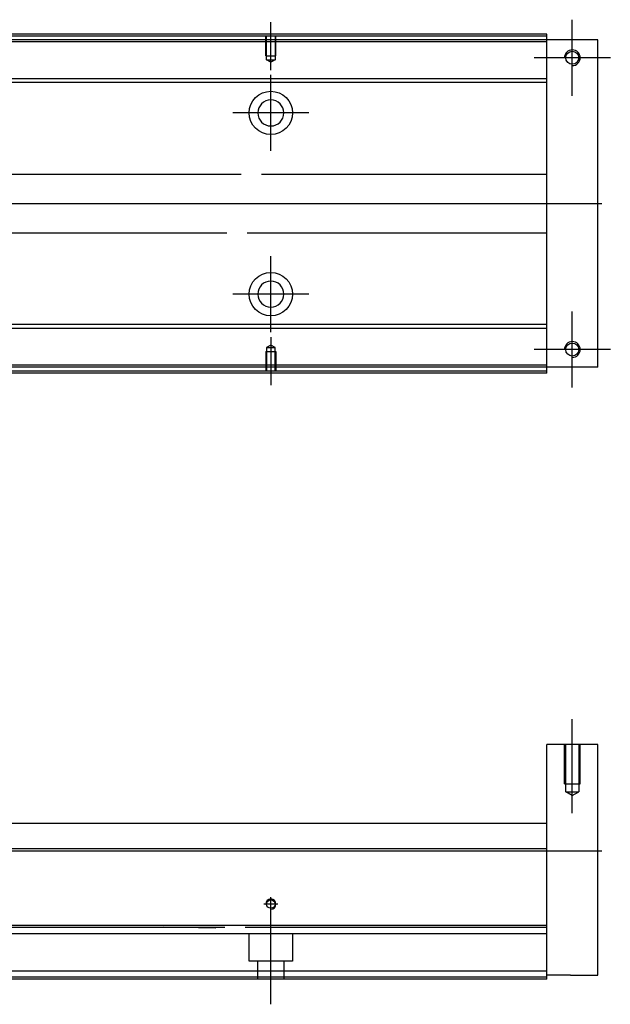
# Model space of a CAD drawing. Header units: millimetres. Extents: x -386 to 3135, y -1989 to 860.
# Tile 20 of 41: x 64 to 214, y -319 to -69. Entities that reach past the tile are written whole.
import ezdxf
from ezdxf.lldxf.tags import DXFTag

# ---------------------------------------------------------------- set-up
doc = ezdxf.new("R2010")
doc.units = ezdxf.units.MM
doc.layers.get('0').update_dxf_attribs({"linetype": 'CONTINUOUS'})
tags = doc.linetypes.add('DASHED', pattern=[25.72, 12.86, -12.86]).pattern_tags.tags
tags[6:7] = [DXFTag(74, 4), DXFTag(75, 0), DXFTag(340, '0'), DXFTag(46, 0.0), DXFTag(50, 0.0), DXFTag(44, 0.0), DXFTag(45, 0.0)]
tags[4:5] = [DXFTag(74, 4), DXFTag(75, 0), DXFTag(340, '0'), DXFTag(46, 0.0), DXFTag(50, 0.0), DXFTag(44, 0.0), DXFTag(45, 0.0)]

msp = doc.modelspace()

# ---------------------------------------------------------------- linework, layer by layer
at = {"ltscale": 0.2}
for p, q in [((127.55, -81.9), (127.55, -69.75)), ((204.05, -88.4), (204.05, -69.1)), ((213.7, -78.75), (194.4, -78.75)), ((127.55, -102.4), (127.55, -83.1)), ((137.2, -92.75), (117.9, -92.75)), ((127.55, -148.35), (127.55, -129.05)), ((137.2, -138.7), (117.9, -138.7)), ((204.05, -162.4), (204.05, -143.1)), ((127.55, -149.6), (127.55, -161.75)), ((213.7, -152.75), (194.4, -152.75)), ((204.05, -270.31), (204.05, -246.49)), ((127.55, -295.2), (127.55, -291.6)), ((129.35, -293.4), (125.75, -293.4)), ((127.55, -318.81), (127.55, -293.06))]:
    msp.add_line(p, q, dxfattribs=at)
at = {"linetype": 'Continuous'}
for p, q in [((128.43, -73.25), (-142.45, -73.25)), ((128.18, -74.25), (-142.45, -74.25)), ((197.55, -74.25), (128.18, -74.25)), ((197.55, -73.25), (128.43, -73.25)), ((197.55, -73.25), (197.55, -72.75)), ((197.55, -74.25), (197.55, -73.25)), ((210.55, -74.25), (197.55, -74.25)), ((197.55, -157.25), (197.55, -74.25)), ((210.55, -157.25), (210.55, -74.25)), ((125.82, -84.07), (56.9, -84.07)), ((197.55, -84.07), (125.82, -84.07)), ((125.58, -85.07), (56.71, -85.07)), ((197.55, -85.07), (125.58, -85.07)), ((55, -108.25), (119.99, -108.25)), ((125.14, -108.25), (197.55, -108.25)), ((116.38, -123.25), (55, -123.25)), ((197.55, -123.25), (121.52, -123.25)), ((110.79, -146.43), (56.71, -146.43)), ((197.55, -146.43), (110.79, -146.43)), ((110.55, -147.43), (56.9, -147.43)), ((197.55, -147.43), (110.55, -147.43)), ((108.19, -157.25), (-142.45, -157.25)), ((197.55, -157.25), (108.19, -157.25)), ((210.55, -157.25), (197.55, -157.25)), ((197.55, -158.25), (197.55, -157.25)), ((107.94, -158.25), (-142.45, -158.25)), ((197.55, -158.25), (107.94, -158.25)), ((197.55, -158.75), (197.55, -158.25)), ((210.55, -252.9), (197.55, -252.9)), ((197.55, -278.4), (197.55, -252.9)), ((210.55, -311.4), (210.55, -252.9)), ((56.9, -272.9), (122.29, -272.9)), ((122.29, -272.9), (197.55, -272.9)), ((120.72, -279.4), (-142.45, -279.4)), ((197.55, -279.4), (120.72, -279.4)), ((197.55, -279.4), (197.55, -278.4)), ((197.55, -298.85), (197.55, -279.4)), ((116.03, -298.85), (-142.45, -298.85)), ((197.55, -298.85), (116.03, -298.85)), ((197.55, -299.35), (197.55, -298.85)), ((197.55, -310.4), (197.55, -299.35)), ((113.25, -310.4), (-142.45, -310.4)), ((197.55, -310.4), (113.25, -310.4)), ((197.55, -312.4), (197.55, -310.4)), ((203.55, -311.4), (197.55, -311.4)), ((203.55, -311.4), (210.55, -311.4)), ((112.77, -312.4), (-142.45, -312.4)), ((197.55, -312.4), (112.77, -312.4))]:
    msp.add_line(p, q, dxfattribs=at)
at = {"linetype": 'DASHED'}
for p, q in [((197.55, -74.75), (-142.45, -74.75)), ((108.31, -156.75), (-142.45, -156.75)), ((197.55, -156.75), (108.31, -156.75)), ((100.3, -299.17), (113.55, -299.4)), ((115.54, -300.9), (-142.45, -300.9)), ((197.55, -300.9), (115.54, -300.9)), ((122.05, -307.9), (122.05, -300.9)), ((133.05, -300.9), (133.05, -307.9)), ((133.05, -307.9), (122.05, -307.9)), ((124.25, -312.4), (124.25, -307.9)), ((130.85, -307.9), (130.85, -312.4)), ((112.89, -311.9), (-142.45, -311.9)), ((197.55, -311.9), (112.89, -311.9))]:
    msp.add_line(p, q, dxfattribs=at)
at = {"linetype": 'DASHED', "ltscale": 0.1}
for p, q in [((126.25, -78.25), (126.25, -73.25)), ((126.47, -79.25), (126.47, -73.25)), ((128.62, -73.25), (128.62, -79.25)), ((128.85, -78.25), (128.85, -73.25)), ((126.25, -78.25), (128.85, -78.25)), ((127.55, -79.89), (126.47, -79.25)), ((126.47, -79.25), (128.62, -79.25)), ((128.62, -79.25), (127.55, -79.89)), ((127.55, -151.61), (126.47, -152.25)), ((126.47, -152.25), (126.47, -158.25)), ((126.47, -152.25), (128.62, -152.25)), ((128.62, -152.25), (127.55, -151.61)), ((128.62, -158.25), (128.62, -152.25)), ((126.25, -153.25), (128.85, -153.25)), ((126.25, -153.25), (126.25, -158.25)), ((128.85, -153.25), (128.85, -158.25)), ((202.05, -262.9), (202.05, -252.9)), ((202.4, -264.9), (202.4, -252.9)), ((205.7, -252.9), (205.7, -264.9)), ((206.05, -262.9), (206.05, -252.9)), ((202.05, -262.9), (206.05, -262.9)), ((202.4, -264.9), (205.7, -264.9)), ((204.05, -265.85), (202.4, -264.9)), ((204.05, -265.85), (205.7, -264.9))]:
    msp.add_line(p, q, dxfattribs=at)
for p, q in [((211.55, -115.79), (-230.45, -115.75)), ((-230.45, -279.9), (211.55, -279.9))]:
    msp.add_line(p, q)
at = {"linetype": 'Continuous'}
for centre, radius in [((204.05, -78.75), 1.65), ((127.55, -92.75), 5.5), ((127.55, -138.7), 5.5), ((204.05, -152.75), 1.65), ((127.55, -293.4), 1.07)]:
    msp.add_circle(centre, radius, dxfattribs=at)
at = {"linetype": 'Continuous', "extrusion": (0, 0, -1)}
msp.add_circle((-127.55, -92.75), 3.3, dxfattribs=at)
at = {"linetype": 'Continuous', "extrusion": (-1e-16, 0, -1)}
msp.add_circle((-127.55, -138.7), 3.3, dxfattribs=at)
for centre, radius in [((204.05, -78.75), 2), ((204.05, -152.75), 2), ((127.55, -293.4), 1.3)]:
    msp.add_arc(centre, radius, 270, 180)
at = {"linetype": 'Continuous'}
for points in [[(128.55, -72.75), (-142.45, -72.75)], [(197.55, -72.75), (128.55, -72.75)], [(107.82, -158.75), (-142.45, -158.75)], [(197.55, -158.75), (107.82, -158.75)], [(115.91, -299.35), (-142.45, -299.35)], [(197.55, -299.35), (121.06, -299.35)]]:
    msp.add_open_spline(points, degree=1, dxfattribs=at)

doc.saveas('drawing.dxf')
